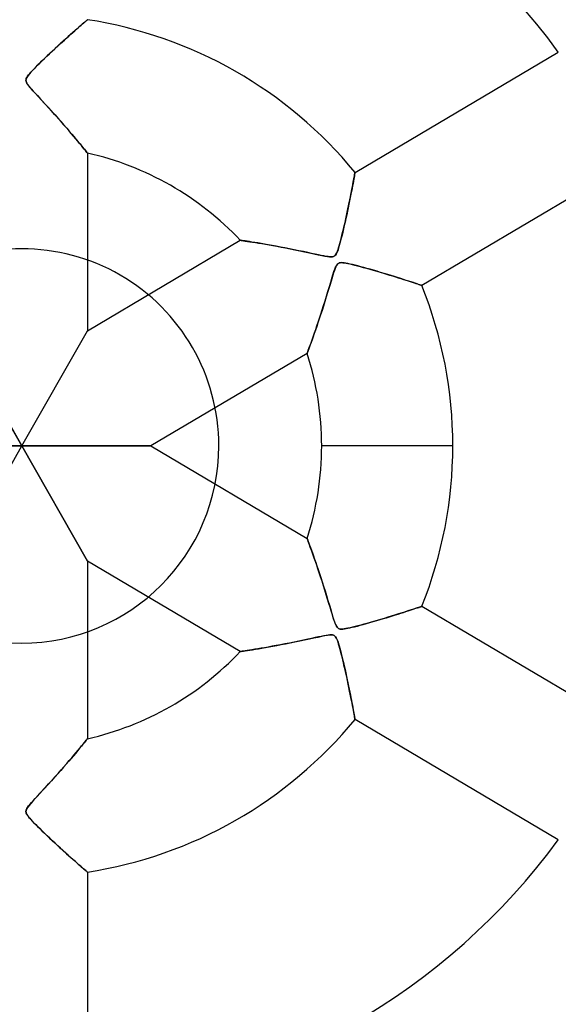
# Model space of a CAD drawing. Header units: millimetres. Extents: x -635 to 635, y -635 to 635.
# Tile 34 of 53: x 0 to 41, y -42 to 32. Entities that reach past the tile are written whole.
import ezdxf

# ---------------------------------------------------------------- set-up
doc = ezdxf.new("R2010")
doc.units = ezdxf.units.MM
doc.layers.add('HIDDEN', color=7, linetype='Continuous')
doc.layers.add('THICK', color=7, linetype='Continuous')

msp = doc.modelspace()

# ---------------------------------------------------------------- linework, layer by layer
at = {"layer": 'HIDDEN'}
for p, q in [((4.795, 32.255), (4.705, 32.178)), ((4.726, 32.196), (4.807, 32.265)), ((4.868, 32.318), (4.795, 32.255)), ((4.807, 32.265), (4.875, 32.324)), ((4.926, 32.368), (4.868, 32.318)), ((4.875, 32.324), (4.929, 32.371)), ((4.967, 32.403), (4.926, 32.368)), ((4.929, 32.371), (4.968, 32.405)), ((4.992, 32.425), (4.967, 32.403)), ((4.968, 32.405), (4.992, 32.425)), ((4.992, 32.425), (5, 32.432)), ((5, 32.432), (4.992, 32.425)), ((3.885, 31.458), (4.029, 31.586)), ((4.059, 31.612), (3.895, 31.467)), ((4.029, 31.586), (4.167, 31.707)), ((4.212, 31.747), (4.059, 31.612)), ((4.167, 31.707), (4.297, 31.821)), ((4.355, 31.872), (4.212, 31.747)), ((4.297, 31.821), (4.418, 31.928)), ((4.485, 31.986), (4.355, 31.872)), ((4.418, 31.928), (4.531, 32.026)), ((4.602, 32.088), (4.485, 31.986)), ((4.531, 32.026), (4.634, 32.116)), ((4.705, 32.178), (4.602, 32.088)), ((4.634, 32.116), (4.726, 32.196)), ((2.885, 30.557), (3.067, 30.723)), ((3.155, 30.803), (2.953, 30.619)), ((3.067, 30.723), (3.243, 30.883)), ((3.351, 30.98), (3.155, 30.803)), ((3.243, 30.883), (3.413, 31.036)), ((3.54, 31.15), (3.351, 30.98)), ((3.413, 31.036), (3.577, 31.183)), ((3.721, 31.313), (3.54, 31.15)), ((3.577, 31.183), (3.734, 31.324)), ((3.895, 31.467), (3.721, 31.313)), ((3.734, 31.324), (3.885, 31.458)), ((2.111, 29.838), (2.311, 30.026)), ((2.335, 30.048), (2.135, 29.86)), ((2.311, 30.026), (2.507, 30.208)), ((2.539, 30.238), (2.335, 30.048)), ((2.507, 30.208), (2.699, 30.386)), ((2.746, 30.429), (2.539, 30.238)), ((2.699, 30.386), (2.885, 30.557)), ((2.953, 30.619), (2.746, 30.429)), ((1.369, 29.125), (1.541, 29.293)), ((1.568, 29.319), (1.395, 29.15)), ((1.541, 29.293), (1.723, 29.468)), ((1.75, 29.494), (1.568, 29.319)), ((1.723, 29.468), (1.913, 29.65)), ((1.939, 29.675), (1.75, 29.494)), ((1.913, 29.65), (2.111, 29.838)), ((2.135, 29.86), (1.939, 29.675)), ((25.37, 20.813), (40.847, 29.966)), ((0.696, 28.436), (0.802, 28.551)), ((0.815, 28.565), (0.699, 28.44)), ((0.802, 28.551), (0.924, 28.678)), ((0.941, 28.696), (0.815, 28.565)), ((0.924, 28.678), (1.059, 28.817)), ((1.08, 28.838), (0.941, 28.696)), ((1.059, 28.817), (1.208, 28.966)), ((1.232, 28.99), (1.08, 28.838)), ((1.208, 28.966), (1.369, 29.125)), ((1.395, 29.15), (1.232, 28.99)), ((0.316, 27.821), (0.323, 27.891)), ((0.323, 27.888), (0.316, 27.821)), ((0.324, 27.75), (0.316, 27.821)), ((0.316, 27.821), (0.324, 27.753)), ((0.323, 27.891), (0.346, 27.963)), ((0.343, 27.956), (0.323, 27.888)), ((0.324, 27.753), (0.346, 27.681)), ((0.349, 27.675), (0.324, 27.75)), ((0.378, 28.03), (0.343, 27.956)), ((0.346, 27.963), (0.385, 28.042)), ((0.431, 28.115), (0.378, 28.03)), ((0.385, 28.042), (0.444, 28.133)), ((0.504, 28.213), (0.431, 28.115)), ((0.444, 28.133), (0.518, 28.23)), ((0.594, 28.322), (0.504, 28.213)), ((0.518, 28.23), (0.603, 28.332)), ((0.699, 28.44), (0.594, 28.322)), ((0.603, 28.332), (0.696, 28.436)), ((0.346, 27.681), (0.385, 27.602)), ((0.39, 27.593), (0.349, 27.675)), ((0.385, 27.602), (0.444, 27.509)), ((0.456, 27.493), (0.39, 27.593)), ((0.444, 27.509), (0.525, 27.401)), ((0.552, 27.367), (0.456, 27.493)), ((0.525, 27.401), (0.625, 27.279)), ((0.683, 27.211), (0.552, 27.367)), ((0.625, 27.279), (0.741, 27.144)), ((0.846, 27.026), (0.683, 27.211)), ((0.741, 27.144), (0.873, 26.998)), ((1.038, 26.816), (0.846, 27.026)), ((0.873, 26.998), (1.019, 26.837)), ((1.019, 26.837), (1.187, 26.655)), ((1.254, 26.581), (1.038, 26.816)), ((1.187, 26.655), (1.376, 26.45)), ((1.49, 26.326), (1.254, 26.581)), ((1.376, 26.45), (1.583, 26.226)), ((1.743, 26.052), (1.49, 26.326)), ((1.583, 26.226), (1.807, 25.983)), ((2.005, 25.767), (1.743, 26.052)), ((1.807, 25.983), (2.045, 25.723)), ((2.259, 25.487), (2.005, 25.767)), ((2.045, 25.723), (2.293, 25.451)), ((2.505, 25.216), (2.259, 25.487)), ((2.293, 25.451), (2.536, 25.181)), ((2.74, 24.953), (2.505, 25.216)), ((2.536, 25.181), (2.771, 24.918)), ((2.966, 24.698), (2.74, 24.953)), ((2.771, 24.918), (2.997, 24.662)), ((3.181, 24.453), (2.966, 24.698)), ((2.997, 24.662), (3.215, 24.414)), ((3.386, 24.218), (3.181, 24.453)), ((3.215, 24.414), (3.423, 24.175)), ((3.579, 23.994), (3.386, 24.218)), ((3.423, 24.175), (3.62, 23.946)), ((3.763, 23.779), (3.579, 23.994)), ((3.62, 23.946), (3.807, 23.727)), ((3.939, 23.572), (3.763, 23.779)), ((3.807, 23.727), (3.983, 23.52)), ((4.105, 23.375), (3.939, 23.572)), ((3.983, 23.52), (4.146, 23.325)), ((4.261, 23.188), (4.105, 23.375)), ((4.146, 23.325), (4.297, 23.144)), ((4.405, 23.013), (4.261, 23.188)), ((4.297, 23.144), (4.435, 22.977)), ((4.537, 22.853), (4.405, 23.013)), ((4.435, 22.977), (4.559, 22.826)), ((4.654, 22.709), (4.537, 22.853)), ((4.559, 22.826), (4.669, 22.691)), ((4.757, 22.583), (4.654, 22.709)), ((4.669, 22.691), (4.765, 22.573)), ((4.843, 22.477), (4.757, 22.583)), ((4.765, 22.573), (4.846, 22.473)), ((4.911, 22.392), (4.843, 22.477)), ((4.846, 22.473), (4.911, 22.392)), ((4.961, 22.33), (4.911, 22.392)), ((4.911, 22.392), (4.96, 22.331)), ((4.96, 22.331), (4.99, 22.294)), ((4.99, 22.293), (4.961, 22.33)), ((4.99, 22.294), (5, 22.281)), ((5, 22.281), (4.99, 22.293)), ((5, 22.281), (5, 8.766)), ((45.937, 21.358), (30.461, 12.205)), ((25.277, 20.295), (25.249, 20.142)), ((25.26, 20.203), (25.284, 20.337)), ((25.301, 20.43), (25.277, 20.295)), ((25.284, 20.337), (25.306, 20.457)), ((25.322, 20.546), (25.301, 20.43)), ((25.306, 20.457), (25.325, 20.562)), ((25.34, 20.642), (25.322, 20.546)), ((25.325, 20.562), (25.341, 20.65)), ((25.353, 20.716), (25.34, 20.642)), ((25.341, 20.65), (25.354, 20.721)), ((25.363, 20.77), (25.353, 20.716)), ((25.354, 20.721), (25.363, 20.772)), ((25.363, 20.772), (25.368, 20.803)), ((25.368, 20.802), (25.363, 20.77)), ((25.37, 20.813), (25.368, 20.802)), ((25.368, 20.803), (25.37, 20.813)), ((25.1, 19.357), (25.136, 19.546)), ((25.144, 19.585), (25.102, 19.37)), ((25.136, 19.546), (25.171, 19.726)), ((25.182, 19.786), (25.144, 19.585)), ((25.171, 19.726), (25.203, 19.897)), ((25.217, 19.973), (25.182, 19.786)), ((25.203, 19.897), (25.232, 20.056)), ((25.249, 20.142), (25.217, 19.973)), ((25.232, 20.056), (25.26, 20.203)), ((24.931, 18.512), (24.977, 18.736)), ((25.01, 18.904), (24.96, 18.654)), ((24.977, 18.736), (25.02, 18.952)), ((25.058, 19.143), (25.01, 18.904)), ((25.02, 18.952), (25.061, 19.159)), ((25.102, 19.37), (25.058, 19.143)), ((25.061, 19.159), (25.1, 19.357)), ((24.78, 17.79), (24.833, 18.038)), ((24.852, 18.128), (24.794, 17.853)), ((24.833, 18.038), (24.883, 18.279)), ((24.907, 18.395), (24.852, 18.128)), ((24.883, 18.279), (24.931, 18.512)), ((24.96, 18.654), (24.907, 18.395)), ((24.608, 17.006), (24.668, 17.274)), ((24.675, 17.306), (24.615, 17.037)), ((24.668, 17.274), (24.725, 17.535)), ((24.735, 17.578), (24.675, 17.306)), ((24.725, 17.535), (24.78, 17.79)), ((24.794, 17.853), (24.735, 17.578)), ((24.429, 16.238), (24.488, 16.484)), ((24.496, 16.52), (24.438, 16.274)), ((24.488, 16.484), (24.547, 16.74)), ((24.555, 16.775), (24.496, 16.52)), ((24.547, 16.74), (24.608, 17.006)), ((24.615, 17.037), (24.555, 16.775)), ((24.265, 15.581), (24.317, 15.785)), ((24.325, 15.817), (24.272, 15.609)), ((24.317, 15.785), (24.372, 16.005)), ((24.381, 16.039), (24.325, 15.817)), ((24.372, 16.005), (24.429, 16.238)), ((24.438, 16.274), (24.381, 16.039)), ((5, 8.766), (16.633, 15.646)), ((16.649, 15.643), (16.633, 15.646)), ((16.633, 15.646), (16.649, 15.643)), ((16.697, 15.637), (16.649, 15.643)), ((16.649, 15.643), (16.695, 15.637)), ((16.695, 15.637), (16.774, 15.626)), ((16.773, 15.626), (16.697, 15.637)), ((16.876, 15.611), (16.773, 15.626)), ((16.774, 15.626), (16.882, 15.61)), ((17.004, 15.592), (16.876, 15.611)), ((16.882, 15.61), (17.017, 15.59)), ((17.154, 15.57), (17.004, 15.592)), ((17.017, 15.59), (17.178, 15.566)), ((17.327, 15.544), (17.154, 15.57)), ((17.178, 15.566), (17.361, 15.538)), ((17.52, 15.514), (17.327, 15.544)), ((17.361, 15.538), (17.566, 15.506)), ((17.734, 15.48), (17.52, 15.514)), ((17.566, 15.506), (17.79, 15.471)), ((17.967, 15.442), (17.734, 15.48)), ((17.79, 15.471), (18.03, 15.432)), ((18.217, 15.401), (17.967, 15.442)), ((18.03, 15.432), (18.285, 15.389)), ((18.485, 15.355), (18.217, 15.401)), ((18.285, 15.389), (18.552, 15.344)), ((18.768, 15.306), (18.485, 15.355)), ((18.552, 15.344), (18.831, 15.295)), ((19.066, 15.252), (18.768, 15.306)), ((18.831, 15.295), (19.122, 15.242)), ((19.378, 15.195), (19.066, 15.252)), ((19.122, 15.242), (19.429, 15.186)), ((19.702, 15.134), (19.378, 15.195)), ((19.429, 15.186), (19.749, 15.125)), ((20.038, 15.069), (19.702, 15.134)), ((19.749, 15.125), (20.083, 15.06)), ((20.384, 15.001), (20.038, 15.069)), ((20.083, 15.06), (20.429, 14.992)), ((20.739, 14.929), (20.384, 15.001)), ((20.429, 14.992), (20.788, 14.919)), ((24.124, 15.078), (24.075, 14.929)), ((24.08, 14.941), (24.122, 15.074)), ((24.122, 15.074), (24.167, 15.224)), ((24.172, 15.242), (24.124, 15.078)), ((24.167, 15.224), (24.214, 15.393)), ((24.221, 15.418), (24.172, 15.242)), ((24.214, 15.393), (24.265, 15.581)), ((24.272, 15.609), (24.221, 15.418)), ((21.1, 14.855), (20.739, 14.929)), ((20.788, 14.919), (21.158, 14.842)), ((21.445, 14.782), (21.1, 14.855)), ((21.158, 14.842), (21.537, 14.762)), ((21.768, 14.713), (21.445, 14.782)), ((21.537, 14.762), (21.901, 14.684)), ((22.066, 14.648), (21.768, 14.713)), ((21.901, 14.684), (22.241, 14.61)), ((22.338, 14.59), (22.066, 14.648)), ((22.241, 14.61), (22.553, 14.543)), ((22.581, 14.538), (22.338, 14.59)), ((22.553, 14.543), (22.832, 14.486)), ((22.794, 14.494), (22.581, 14.538)), ((22.987, 14.456), (22.794, 14.494)), ((22.832, 14.486), (23.074, 14.439)), ((23.162, 14.424), (22.987, 14.456)), ((23.074, 14.439), (23.275, 14.406)), ((23.318, 14.4), (23.162, 14.424)), ((23.275, 14.406), (23.432, 14.387)), ((23.452, 14.386), (23.318, 14.4)), ((23.432, 14.387), (23.552, 14.382)), ((23.562, 14.382), (23.452, 14.386)), ((23.552, 14.382), (23.644, 14.388)), ((23.65, 14.389), (23.562, 14.382)), ((23.644, 14.388), (23.72, 14.405)), ((23.723, 14.406), (23.65, 14.389)), ((23.72, 14.405), (23.786, 14.434)), ((23.785, 14.434), (23.723, 14.406)), ((23.84, 14.474), (23.785, 14.434)), ((23.786, 14.434), (23.843, 14.476)), ((23.888, 14.526), (23.84, 14.474)), ((23.843, 14.476), (23.893, 14.532)), ((23.934, 14.594), (23.888, 14.526)), ((23.893, 14.532), (23.941, 14.606)), ((23.98, 14.683), (23.934, 14.594)), ((23.941, 14.606), (23.989, 14.703)), ((24.028, 14.795), (23.98, 14.683)), ((23.989, 14.703), (24.036, 14.816)), ((24.075, 14.929), (24.028, 14.795)), ((24.036, 14.816), (24.08, 14.941)), ((23.852, 13.496), (23.798, 13.348)), ((23.837, 13.456), (23.896, 13.603)), ((23.904, 13.621), (23.852, 13.496)), ((23.896, 13.603), (23.949, 13.71)), ((23.954, 13.719), (23.904, 13.621)), ((23.949, 13.71), (23.999, 13.788)), ((24.003, 13.793), (23.954, 13.719)), ((23.999, 13.788), (24.051, 13.847)), ((24.053, 13.849), (24.003, 13.793)), ((24.051, 13.847), (24.108, 13.89)), ((24.107, 13.89), (24.053, 13.849)), ((24.168, 13.918), (24.107, 13.89)), ((24.108, 13.89), (24.172, 13.919)), ((24.237, 13.936), (24.168, 13.918)), ((24.172, 13.919), (24.245, 13.937)), ((24.319, 13.943), (24.237, 13.936)), ((24.245, 13.937), (24.333, 13.943)), ((24.419, 13.941), (24.319, 13.943)), ((24.333, 13.943), (24.441, 13.939)), ((24.541, 13.928), (24.419, 13.941)), ((24.441, 13.939), (24.563, 13.925)), ((24.68, 13.906), (24.541, 13.928)), ((24.563, 13.925), (24.693, 13.903)), ((24.835, 13.876), (24.68, 13.906)), ((24.693, 13.903), (24.83, 13.876)), ((24.83, 13.876), (24.983, 13.843)), ((25.002, 13.839), (24.835, 13.876)), ((24.983, 13.843), (25.154, 13.803)), ((25.179, 13.797), (25.002, 13.839)), ((25.154, 13.803), (25.343, 13.757)), ((25.372, 13.75), (25.179, 13.797)), ((25.343, 13.757), (25.548, 13.705)), ((25.58, 13.697), (25.372, 13.75)), ((25.548, 13.705), (25.767, 13.647)), ((25.801, 13.638), (25.58, 13.697)), ((25.767, 13.647), (25.998, 13.585)), ((26.034, 13.575), (25.801, 13.638)), ((25.998, 13.585), (26.242, 13.518)), ((26.278, 13.508), (26.034, 13.575)), ((26.242, 13.518), (26.495, 13.446)), ((26.529, 13.437), (26.278, 13.508)), ((23.518, 12.452), (23.61, 12.757)), ((23.619, 12.784), (23.547, 12.547)), ((23.61, 12.757), (23.693, 13.029)), ((23.682, 12.992), (23.619, 12.784)), ((23.741, 13.179), (23.682, 12.992)), ((23.693, 13.029), (23.769, 13.264)), ((23.798, 13.348), (23.741, 13.179)), ((23.769, 13.264), (23.837, 13.456)), ((26.495, 13.446), (26.757, 13.371)), ((26.788, 13.363), (26.529, 13.437)), ((26.757, 13.371), (27.021, 13.295)), ((27.052, 13.286), (26.788, 13.363)), ((27.021, 13.295), (27.278, 13.219)), ((27.32, 13.207), (27.052, 13.286)), ((27.278, 13.219), (27.528, 13.145)), ((27.589, 13.126), (27.32, 13.207)), ((27.528, 13.145), (27.771, 13.071)), ((27.858, 13.045), (27.589, 13.126)), ((27.771, 13.071), (28.006, 13)), ((28.119, 12.964), (27.858, 13.045)), ((28.006, 13), (28.233, 12.929)), ((28.372, 12.886), (28.119, 12.964)), ((28.233, 12.929), (28.451, 12.861)), ((28.614, 12.81), (28.372, 12.886)), ((28.451, 12.861), (28.661, 12.795)), ((28.846, 12.736), (28.614, 12.81)), ((28.661, 12.795), (28.862, 12.731)), ((23.312, 11.761), (23.419, 12.118)), ((23.467, 12.28), (23.38, 11.987)), ((23.419, 12.118), (23.518, 12.452)), ((23.547, 12.547), (23.467, 12.28)), ((29.067, 12.666), (28.846, 12.736)), ((28.862, 12.731), (29.054, 12.67)), ((29.054, 12.67), (29.238, 12.611)), ((29.276, 12.598), (29.067, 12.666)), ((29.238, 12.611), (29.412, 12.554)), ((29.47, 12.535), (29.276, 12.598)), ((29.412, 12.554), (29.577, 12.5)), ((29.65, 12.476), (29.47, 12.535)), ((29.577, 12.5), (29.731, 12.449)), ((29.814, 12.422), (29.65, 12.476)), ((29.731, 12.449), (29.873, 12.403)), ((29.962, 12.373), (29.814, 12.422)), ((29.873, 12.403), (30.002, 12.36)), ((30.092, 12.33), (29.962, 12.373)), ((30.002, 12.36), (30.118, 12.321)), ((30.204, 12.292), (30.092, 12.33)), ((30.118, 12.321), (30.219, 12.287)), ((30.296, 12.261), (30.204, 12.292)), ((30.219, 12.287), (30.304, 12.258)), ((30.368, 12.237), (30.296, 12.261)), ((30.304, 12.258), (30.372, 12.235)), ((30.419, 12.219), (30.368, 12.237)), ((30.372, 12.235), (30.421, 12.219)), ((30.45, 12.209), (30.419, 12.219)), ((30.421, 12.219), (30.451, 12.209)), ((30.461, 12.205), (30.45, 12.209)), ((30.451, 12.209), (30.461, 12.205)), ((23.182, 11.334), (23.074, 10.982)), ((23.088, 11.029), (23.199, 11.391)), ((23.284, 11.671), (23.182, 11.334)), ((23.199, 11.391), (23.312, 11.761)), ((23.38, 11.987), (23.284, 11.671)), ((22.965, 10.636), (22.859, 10.299)), ((22.873, 10.343), (22.979, 10.68)), ((23.074, 10.982), (22.965, 10.636)), ((22.979, 10.68), (23.088, 11.029)), ((22.754, 9.974), (22.651, 9.661)), ((22.667, 9.71), (22.768, 10.02)), ((22.859, 10.299), (22.754, 9.974)), ((22.768, 10.02), (22.873, 10.343)), ((22.454, 9.073), (22.361, 8.801)), ((22.383, 8.866), (22.475, 9.133)), ((22.551, 9.36), (22.454, 9.073)), ((22.475, 9.133), (22.569, 9.414)), ((22.651, 9.661), (22.551, 9.36)), ((22.569, 9.414), (22.667, 9.71)), ((-5, 8.766), (0, 0)), ((0, 0), (-5, 8.766)), ((0, 0), (5, 8.766)), ((0, 0), (5, 8.766)), ((22.188, 8.305), (22.108, 8.083)), ((22.128, 8.136), (22.209, 8.365)), ((22.272, 8.545), (22.188, 8.305)), ((22.209, 8.365), (22.295, 8.609)), ((22.361, 8.801), (22.272, 8.545)), ((22.295, 8.609), (22.383, 8.866)), ((21.908, 7.532), (21.855, 7.389)), ((21.86, 7.402), (21.916, 7.554)), ((21.968, 7.695), (21.908, 7.532)), ((21.916, 7.554), (21.98, 7.728)), ((22.035, 7.879), (21.968, 7.695)), ((21.98, 7.728), (22.051, 7.923)), ((22.108, 8.083), (22.035, 7.879)), ((22.051, 7.923), (22.128, 8.136)), ((21.723, 7.038), (9.822, 0)), ((21.723, 7.038), (21.729, 7.053)), ((21.729, 7.053), (21.723, 7.038)), ((21.746, 7.098), (21.729, 7.053)), ((21.729, 7.053), (21.746, 7.097)), ((21.746, 7.097), (21.774, 7.171)), ((21.773, 7.171), (21.746, 7.098)), ((21.81, 7.268), (21.773, 7.171)), ((21.774, 7.171), (21.812, 7.273)), ((21.855, 7.389), (21.81, 7.268)), ((21.812, 7.273), (21.86, 7.402)), ((0, 0), (-9.822, 0)), ((-9.822, 0), (0, 0)), ((-5, -8.766), (0, 0)), ((-5, -8.766), (0, 0)), ((0, 0), (9.822, 0)), ((5, -8.766), (0, 0)), ((9.822, 0), (0, 0)), ((0, 0), (5, -8.766)), ((9.822, 0), (21.723, -7.038)), ((32.815, 0), (22.835, 0)), ((32.815, 0), (22.835, 0)), ((15, 0), (15, 0)), ((21.729, -7.053), (21.723, -7.038)), ((21.723, -7.038), (21.729, -7.053)), ((21.746, -7.098), (21.729, -7.053)), ((21.729, -7.053), (21.746, -7.097)), ((21.746, -7.097), (21.774, -7.171)), ((21.773, -7.171), (21.746, -7.098)), ((21.81, -7.268), (21.773, -7.171)), ((21.774, -7.171), (21.812, -7.273)), ((21.855, -7.389), (21.81, -7.268)), ((21.812, -7.273), (21.86, -7.402)), ((21.908, -7.532), (21.855, -7.389)), ((21.86, -7.402), (21.916, -7.554)), ((21.968, -7.695), (21.908, -7.532)), ((21.916, -7.554), (21.98, -7.728)), ((22.035, -7.879), (21.968, -7.695)), ((21.98, -7.728), (22.051, -7.923)), ((22.108, -8.083), (22.035, -7.879)), ((22.051, -7.923), (22.128, -8.136)), ((22.188, -8.305), (22.108, -8.083)), ((22.128, -8.136), (22.209, -8.365)), ((5, -8.766), (5, -22.281)), ((16.633, -15.646), (5, -8.766)), ((22.272, -8.545), (22.188, -8.305)), ((22.209, -8.365), (22.295, -8.609)), ((22.361, -8.801), (22.272, -8.545)), ((22.295, -8.609), (22.383, -8.866)), ((22.454, -9.073), (22.361, -8.801)), ((22.383, -8.866), (22.475, -9.133)), ((22.551, -9.36), (22.454, -9.073)), ((22.475, -9.133), (22.569, -9.414)), ((22.651, -9.661), (22.551, -9.36)), ((22.569, -9.414), (22.667, -9.71)), ((22.754, -9.974), (22.651, -9.661)), ((22.667, -9.71), (22.768, -10.02)), ((22.859, -10.299), (22.754, -9.974)), ((22.768, -10.02), (22.873, -10.343)), ((22.965, -10.636), (22.859, -10.299)), ((22.873, -10.343), (22.979, -10.68)), ((23.074, -10.982), (22.965, -10.636)), ((22.979, -10.68), (23.088, -11.029)), ((23.182, -11.334), (23.074, -10.982)), ((23.088, -11.029), (23.199, -11.391)), ((23.284, -11.671), (23.182, -11.334)), ((23.199, -11.391), (23.312, -11.761)), ((23.38, -11.987), (23.284, -11.671)), ((23.312, -11.761), (23.419, -12.118)), ((23.467, -12.28), (23.38, -11.987)), ((23.419, -12.118), (23.518, -12.452)), ((23.547, -12.547), (23.467, -12.28)), ((23.518, -12.452), (23.61, -12.757)), ((23.619, -12.784), (23.547, -12.547)), ((28.846, -12.736), (28.614, -12.81)), ((28.661, -12.795), (28.862, -12.731)), ((29.067, -12.666), (28.846, -12.736)), ((28.862, -12.731), (29.054, -12.67)), ((29.054, -12.67), (29.238, -12.611)), ((29.276, -12.598), (29.067, -12.666)), ((29.238, -12.611), (29.412, -12.554)), ((29.47, -12.535), (29.276, -12.598)), ((29.412, -12.554), (29.577, -12.5)), ((29.65, -12.476), (29.47, -12.535)), ((29.577, -12.5), (29.731, -12.449)), ((29.814, -12.422), (29.65, -12.476)), ((29.731, -12.449), (29.873, -12.403)), ((29.962, -12.373), (29.814, -12.422)), ((29.873, -12.403), (30.002, -12.36)), ((30.092, -12.33), (29.962, -12.373)), ((30.002, -12.36), (30.118, -12.321)), ((30.204, -12.292), (30.092, -12.33)), ((30.118, -12.321), (30.219, -12.287)), ((30.296, -12.261), (30.204, -12.292)), ((30.219, -12.287), (30.304, -12.258)), ((30.368, -12.237), (30.296, -12.261)), ((30.304, -12.258), (30.372, -12.235)), ((30.419, -12.219), (30.368, -12.237)), ((30.372, -12.235), (30.421, -12.219)), ((30.45, -12.209), (30.419, -12.219)), ((30.421, -12.219), (30.451, -12.209)), ((30.461, -12.205), (30.45, -12.209)), ((30.451, -12.209), (30.461, -12.205)), ((30.461, -12.205), (45.937, -21.358)), ((23.61, -12.757), (23.693, -13.029)), ((23.682, -12.992), (23.619, -12.784)), ((23.741, -13.179), (23.682, -12.992)), ((23.693, -13.029), (23.769, -13.264)), ((23.798, -13.348), (23.741, -13.179)), ((23.769, -13.264), (23.837, -13.456)), ((23.852, -13.496), (23.798, -13.348)), ((23.837, -13.456), (23.896, -13.603)), ((26.242, -13.518), (26.495, -13.446)), ((26.529, -13.437), (26.278, -13.508)), ((26.495, -13.446), (26.757, -13.371)), ((26.788, -13.363), (26.529, -13.437)), ((26.757, -13.371), (27.021, -13.295)), ((27.052, -13.286), (26.788, -13.363)), ((27.021, -13.295), (27.278, -13.219)), ((27.32, -13.207), (27.052, -13.286)), ((27.278, -13.219), (27.528, -13.145)), ((27.589, -13.126), (27.32, -13.207)), ((27.528, -13.145), (27.771, -13.071)), ((27.858, -13.045), (27.589, -13.126)), ((27.771, -13.071), (28.006, -13)), ((28.119, -12.964), (27.858, -13.045)), ((28.006, -13), (28.233, -12.929)), ((28.372, -12.886), (28.119, -12.964)), ((28.233, -12.929), (28.451, -12.861)), ((28.614, -12.81), (28.372, -12.886)), ((28.451, -12.861), (28.661, -12.795)), ((23.904, -13.621), (23.852, -13.496)), ((23.896, -13.603), (23.949, -13.71)), ((23.954, -13.719), (23.904, -13.621)), ((23.949, -13.71), (23.999, -13.788)), ((24.003, -13.793), (23.954, -13.719)), ((23.999, -13.788), (24.051, -13.847)), ((24.053, -13.849), (24.003, -13.793)), ((24.051, -13.847), (24.108, -13.89)), ((24.107, -13.89), (24.053, -13.849)), ((24.168, -13.918), (24.107, -13.89)), ((24.108, -13.89), (24.172, -13.919)), ((24.237, -13.936), (24.168, -13.918)), ((24.172, -13.919), (24.245, -13.937)), ((24.319, -13.943), (24.237, -13.936)), ((24.245, -13.937), (24.333, -13.943)), ((24.419, -13.941), (24.319, -13.943)), ((24.333, -13.943), (24.441, -13.939)), ((24.541, -13.928), (24.419, -13.941)), ((24.441, -13.939), (24.563, -13.925)), ((24.68, -13.906), (24.541, -13.928)), ((24.563, -13.925), (24.693, -13.903)), ((24.835, -13.876), (24.68, -13.906)), ((24.693, -13.903), (24.83, -13.876)), ((24.83, -13.876), (24.983, -13.843)), ((25.002, -13.839), (24.835, -13.876)), ((24.983, -13.843), (25.154, -13.803)), ((25.179, -13.797), (25.002, -13.839)), ((25.154, -13.803), (25.343, -13.757)), ((25.372, -13.75), (25.179, -13.797)), ((25.343, -13.757), (25.548, -13.705)), ((25.58, -13.697), (25.372, -13.75)), ((25.548, -13.705), (25.767, -13.647)), ((25.801, -13.638), (25.58, -13.697)), ((25.767, -13.647), (25.998, -13.585)), ((26.034, -13.575), (25.801, -13.638)), ((25.998, -13.585), (26.242, -13.518)), ((26.278, -13.508), (26.034, -13.575)), ((20.739, -14.929), (20.384, -15.001)), ((20.429, -14.992), (20.788, -14.919)), ((21.1, -14.855), (20.739, -14.929)), ((20.788, -14.919), (21.158, -14.842)), ((21.445, -14.782), (21.1, -14.855)), ((21.158, -14.842), (21.537, -14.762)), ((21.768, -14.713), (21.445, -14.782)), ((21.537, -14.762), (21.901, -14.684)), ((22.066, -14.648), (21.768, -14.713)), ((21.901, -14.684), (22.241, -14.61)), ((22.338, -14.59), (22.066, -14.648)), ((22.241, -14.61), (22.553, -14.543)), ((22.581, -14.538), (22.338, -14.59)), ((22.553, -14.543), (22.832, -14.486)), ((22.794, -14.494), (22.581, -14.538)), ((22.987, -14.456), (22.794, -14.494)), ((22.832, -14.486), (23.074, -14.439)), ((23.162, -14.424), (22.987, -14.456)), ((23.074, -14.439), (23.275, -14.406)), ((23.318, -14.4), (23.162, -14.424)), ((23.275, -14.406), (23.432, -14.387)), ((23.452, -14.386), (23.318, -14.4)), ((23.432, -14.387), (23.552, -14.382)), ((23.562, -14.382), (23.452, -14.386)), ((23.552, -14.382), (23.644, -14.388)), ((23.65, -14.389), (23.562, -14.382)), ((23.644, -14.388), (23.72, -14.405)), ((23.723, -14.406), (23.65, -14.389)), ((23.72, -14.405), (23.786, -14.434)), ((23.785, -14.434), (23.723, -14.406)), ((23.84, -14.474), (23.785, -14.434)), ((23.786, -14.434), (23.843, -14.476)), ((23.888, -14.526), (23.84, -14.474)), ((23.843, -14.476), (23.893, -14.532)), ((23.934, -14.594), (23.888, -14.526)), ((23.893, -14.532), (23.941, -14.606)), ((23.98, -14.683), (23.934, -14.594)), ((23.941, -14.606), (23.989, -14.703)), ((24.028, -14.795), (23.98, -14.683)), ((23.989, -14.703), (24.036, -14.816)), ((24.075, -14.929), (24.028, -14.795)), ((24.036, -14.816), (24.08, -14.941)), ((24.124, -15.078), (24.075, -14.929)), ((24.08, -14.941), (24.122, -15.074)), ((16.633, -15.646), (16.649, -15.643)), ((16.649, -15.643), (16.633, -15.646)), ((16.649, -15.643), (16.695, -15.637)), ((16.697, -15.637), (16.649, -15.643)), ((16.695, -15.637), (16.774, -15.626)), ((16.773, -15.626), (16.697, -15.637)), ((16.876, -15.611), (16.773, -15.626)), ((16.774, -15.626), (16.882, -15.61)), ((17.004, -15.592), (16.876, -15.611)), ((16.882, -15.61), (17.017, -15.59)), ((17.154, -15.57), (17.004, -15.592)), ((17.017, -15.59), (17.178, -15.566)), ((17.327, -15.544), (17.154, -15.57)), ((17.178, -15.566), (17.361, -15.538)), ((17.52, -15.514), (17.327, -15.544)), ((17.361, -15.538), (17.566, -15.506)), ((17.734, -15.48), (17.52, -15.514)), ((17.566, -15.506), (17.79, -15.471)), ((17.967, -15.442), (17.734, -15.48)), ((17.79, -15.471), (18.03, -15.432)), ((18.217, -15.401), (17.967, -15.442)), ((18.03, -15.432), (18.285, -15.389)), ((18.485, -15.355), (18.217, -15.401)), ((18.285, -15.389), (18.552, -15.344)), ((18.768, -15.306), (18.485, -15.355)), ((18.552, -15.344), (18.831, -15.295)), ((19.066, -15.252), (18.768, -15.306)), ((18.831, -15.295), (19.122, -15.242)), ((19.378, -15.195), (19.066, -15.252)), ((19.122, -15.242), (19.429, -15.186)), ((19.702, -15.134), (19.378, -15.195)), ((19.429, -15.186), (19.749, -15.125)), ((20.038, -15.069), (19.702, -15.134)), ((19.749, -15.125), (20.083, -15.06)), ((20.384, -15.001), (20.038, -15.069)), ((20.083, -15.06), (20.429, -14.992)), ((24.122, -15.074), (24.167, -15.224)), ((24.172, -15.242), (24.124, -15.078)), ((24.167, -15.224), (24.214, -15.393)), ((24.221, -15.418), (24.172, -15.242)), ((24.214, -15.393), (24.265, -15.581)), ((24.272, -15.609), (24.221, -15.418)), ((24.265, -15.581), (24.317, -15.785)), ((24.325, -15.817), (24.272, -15.609)), ((24.317, -15.785), (24.372, -16.005)), ((24.381, -16.039), (24.325, -15.817)), ((24.372, -16.005), (24.429, -16.238)), ((24.438, -16.274), (24.381, -16.039)), ((24.429, -16.238), (24.488, -16.484)), ((24.496, -16.52), (24.438, -16.274)), ((24.488, -16.484), (24.547, -16.74)), ((24.555, -16.775), (24.496, -16.52)), ((24.547, -16.74), (24.608, -17.006)), ((24.615, -17.037), (24.555, -16.775)), ((24.608, -17.006), (24.668, -17.274)), ((24.675, -17.306), (24.615, -17.037)), ((24.668, -17.274), (24.725, -17.535)), ((24.735, -17.578), (24.675, -17.306)), ((24.725, -17.535), (24.78, -17.79)), ((24.794, -17.853), (24.735, -17.578)), ((24.78, -17.79), (24.833, -18.038)), ((24.852, -18.128), (24.794, -17.853)), ((24.833, -18.038), (24.883, -18.279)), ((24.907, -18.395), (24.852, -18.128)), ((24.883, -18.279), (24.931, -18.512)), ((24.96, -18.654), (24.907, -18.395)), ((24.931, -18.512), (24.977, -18.736)), ((25.01, -18.904), (24.96, -18.654)), ((24.977, -18.736), (25.02, -18.952)), ((25.058, -19.143), (25.01, -18.904)), ((25.02, -18.952), (25.061, -19.159)), ((25.102, -19.37), (25.058, -19.143)), ((25.061, -19.159), (25.1, -19.357)), ((25.1, -19.357), (25.136, -19.546)), ((25.144, -19.585), (25.102, -19.37)), ((25.136, -19.546), (25.171, -19.726)), ((25.182, -19.786), (25.144, -19.585)), ((25.171, -19.726), (25.203, -19.897)), ((25.217, -19.973), (25.182, -19.786)), ((25.203, -19.897), (25.232, -20.056)), ((25.249, -20.142), (25.217, -19.973)), ((25.232, -20.056), (25.26, -20.203)), ((25.277, -20.295), (25.249, -20.142)), ((25.26, -20.203), (25.284, -20.337)), ((25.301, -20.43), (25.277, -20.295)), ((25.284, -20.337), (25.306, -20.457)), ((25.322, -20.546), (25.301, -20.43)), ((25.306, -20.457), (25.325, -20.562)), ((25.34, -20.642), (25.322, -20.546)), ((25.325, -20.562), (25.341, -20.65)), ((25.353, -20.716), (25.34, -20.642)), ((25.341, -20.65), (25.354, -20.721)), ((25.363, -20.77), (25.353, -20.716)), ((25.354, -20.721), (25.363, -20.772)), ((25.368, -20.802), (25.363, -20.77)), ((25.363, -20.772), (25.368, -20.803)), ((25.37, -20.813), (25.368, -20.802)), ((25.368, -20.803), (25.37, -20.813)), ((40.847, -29.966), (25.37, -20.813)), ((4.843, -22.477), (4.757, -22.583)), ((4.765, -22.573), (4.846, -22.473)), ((4.911, -22.392), (4.843, -22.477)), ((4.846, -22.473), (4.911, -22.392)), ((4.961, -22.33), (4.911, -22.392)), ((4.911, -22.392), (4.96, -22.331)), ((4.96, -22.331), (4.99, -22.294)), ((4.99, -22.293), (4.961, -22.33)), ((4.99, -22.294), (5, -22.281)), ((5, -22.281), (4.99, -22.293)), ((4.261, -23.188), (4.105, -23.375)), ((4.146, -23.325), (4.297, -23.144)), ((4.405, -23.013), (4.261, -23.188)), ((4.297, -23.144), (4.435, -22.977)), ((4.537, -22.853), (4.405, -23.013)), ((4.435, -22.977), (4.559, -22.826)), ((4.654, -22.709), (4.537, -22.853)), ((4.559, -22.826), (4.669, -22.691)), ((4.757, -22.583), (4.654, -22.709)), ((4.669, -22.691), (4.765, -22.573)), ((3.423, -24.175), (3.62, -23.946)), ((3.763, -23.779), (3.579, -23.994)), ((3.62, -23.946), (3.807, -23.727)), ((3.939, -23.572), (3.763, -23.779)), ((3.807, -23.727), (3.983, -23.52)), ((4.105, -23.375), (3.939, -23.572)), ((3.983, -23.52), (4.146, -23.325)), ((2.966, -24.698), (2.74, -24.953)), ((2.771, -24.918), (2.997, -24.662)), ((3.181, -24.453), (2.966, -24.698)), ((2.997, -24.662), (3.215, -24.414)), ((3.386, -24.218), (3.181, -24.453)), ((3.215, -24.414), (3.423, -24.175)), ((3.579, -23.994), (3.386, -24.218)), ((2.045, -25.723), (2.293, -25.451)), ((2.505, -25.216), (2.259, -25.487)), ((2.293, -25.451), (2.536, -25.181)), ((2.74, -24.953), (2.505, -25.216)), ((2.536, -25.181), (2.771, -24.918)), ((1.743, -26.052), (1.49, -26.326)), ((1.583, -26.226), (1.807, -25.983)), ((2.005, -25.767), (1.743, -26.052)), ((1.807, -25.983), (2.045, -25.723)), ((2.259, -25.487), (2.005, -25.767)), ((1.038, -26.816), (0.846, -27.026)), ((0.873, -26.998), (1.019, -26.837)), ((1.019, -26.837), (1.187, -26.655)), ((1.254, -26.581), (1.038, -26.816)), ((1.187, -26.655), (1.376, -26.45)), ((1.49, -26.326), (1.254, -26.581)), ((1.376, -26.45), (1.583, -26.226)), ((0.349, -27.675), (0.324, -27.75)), ((0.324, -27.753), (0.346, -27.681)), ((0.346, -27.681), (0.385, -27.602)), ((0.39, -27.593), (0.349, -27.675)), ((0.385, -27.602), (0.444, -27.509)), ((0.456, -27.493), (0.39, -27.593)), ((0.444, -27.509), (0.525, -27.401)), ((0.552, -27.367), (0.456, -27.493)), ((0.525, -27.401), (0.625, -27.279)), ((0.683, -27.211), (0.552, -27.367)), ((0.625, -27.279), (0.741, -27.144)), ((0.846, -27.026), (0.683, -27.211)), ((0.741, -27.144), (0.873, -26.998)), ((0.324, -27.75), (0.316, -27.821)), ((0.316, -27.821), (0.324, -27.753)), ((0.323, -27.888), (0.316, -27.821)), ((0.316, -27.821), (0.323, -27.891)), ((0.343, -27.956), (0.323, -27.888)), ((0.323, -27.891), (0.346, -27.963)), ((0.378, -28.03), (0.343, -27.956)), ((0.346, -27.963), (0.385, -28.042)), ((0.431, -28.115), (0.378, -28.03)), ((0.385, -28.042), (0.444, -28.133)), ((0.504, -28.213), (0.431, -28.115)), ((0.444, -28.133), (0.518, -28.23)), ((0.594, -28.322), (0.504, -28.213)), ((0.518, -28.23), (0.603, -28.332)), ((0.699, -28.44), (0.594, -28.322)), ((0.603, -28.332), (0.696, -28.436)), ((0.696, -28.436), (0.802, -28.551)), ((0.815, -28.565), (0.699, -28.44)), ((0.802, -28.551), (0.924, -28.678)), ((0.941, -28.696), (0.815, -28.565)), ((0.924, -28.678), (1.059, -28.817)), ((1.08, -28.838), (0.941, -28.696)), ((1.059, -28.817), (1.208, -28.966)), ((1.232, -28.99), (1.08, -28.838)), ((1.208, -28.966), (1.369, -29.125)), ((1.395, -29.15), (1.232, -28.99)), ((1.369, -29.125), (1.541, -29.293)), ((1.568, -29.319), (1.395, -29.15)), ((1.541, -29.293), (1.723, -29.468)), ((1.75, -29.494), (1.568, -29.319)), ((1.723, -29.468), (1.913, -29.65)), ((1.939, -29.675), (1.75, -29.494)), ((1.913, -29.65), (2.111, -29.838)), ((2.135, -29.86), (1.939, -29.675)), ((2.111, -29.838), (2.311, -30.026)), ((2.335, -30.048), (2.135, -29.86)), ((2.311, -30.026), (2.507, -30.208)), ((2.539, -30.238), (2.335, -30.048)), ((2.507, -30.208), (2.699, -30.386)), ((2.746, -30.429), (2.539, -30.238)), ((2.699, -30.386), (2.885, -30.557)), ((2.953, -30.619), (2.746, -30.429)), ((2.885, -30.557), (3.067, -30.723)), ((3.155, -30.803), (2.953, -30.619)), ((3.067, -30.723), (3.243, -30.883)), ((3.351, -30.98), (3.155, -30.803)), ((3.243, -30.883), (3.413, -31.036)), ((3.54, -31.15), (3.351, -30.98)), ((3.413, -31.036), (3.577, -31.183)), ((3.721, -31.313), (3.54, -31.15)), ((3.577, -31.183), (3.734, -31.324)), ((3.895, -31.467), (3.721, -31.313)), ((3.734, -31.324), (3.885, -31.458)), ((3.885, -31.458), (4.029, -31.586)), ((4.059, -31.612), (3.895, -31.467)), ((4.029, -31.586), (4.167, -31.707)), ((4.212, -31.747), (4.059, -31.612)), ((4.167, -31.707), (4.297, -31.821)), ((4.355, -31.872), (4.212, -31.747)), ((4.297, -31.821), (4.418, -31.928)), ((4.485, -31.986), (4.355, -31.872)), ((4.418, -31.928), (4.531, -32.026)), ((4.602, -32.088), (4.485, -31.986)), ((4.531, -32.026), (4.634, -32.116)), ((4.705, -32.178), (4.602, -32.088)), ((4.634, -32.116), (4.726, -32.196)), ((4.795, -32.255), (4.705, -32.178)), ((4.726, -32.196), (4.807, -32.265)), ((4.868, -32.318), (4.795, -32.255)), ((4.807, -32.265), (4.875, -32.324)), ((4.926, -32.368), (4.868, -32.318)), ((4.875, -32.324), (4.929, -32.371)), ((4.967, -32.403), (4.926, -32.368)), ((4.929, -32.371), (4.968, -32.405)), ((4.992, -32.425), (4.967, -32.403)), ((4.968, -32.405), (4.992, -32.425)), ((5, -32.432), (4.992, -32.425)), ((4.992, -32.425), (5, -32.432)), ((5, -32.432), (5, -50.413))]:
    msp.add_line(p, q, dxfattribs=at)
for radius, start, end in [(606.5, 0, 180.00002), (556.5, 0, 180.00002), (551.5, 0, 180.00002), (500, 0, 179.99998), (495, 0, 179.99998), (194.775, 0, 180.00002), (174.623, 89.99998, 270.00002), (174.623, 270.00002, 89.99998), (50.66, 36.26416, 84.33584), (32.815, 39.36426, 81.23573), (22.835, 43.24806, 77.35194), (15, 0, 180.00002), (32.815, 0, 21.83577), (22.835, 0, 17.95191), (606.5, 180.00002, 0), (500, 179.99998, 0), (495, 179.99998, 0), (22.835, 342.04809, 0), (32.815, 338.16423, 0), (556.5, 180.00002, 0), (551.5, 180.00002, 0), (194.775, 180.00002, 0), (15, 180.00002, 0), (22.835, 282.64806, 316.75194), (32.815, 278.76427, 320.63574), (50.66, 275.66416, 323.73584), (60.64, 274.72961, 324.67039)]:
    msp.add_arc((0, 0), radius, start, end, dxfattribs=at)
at = {"layer": 'THICK'}
for radius, start, end in [(552.5, 0, 180.00002), (494.99, 0, 179.99998), (222.6, 89.99998, 180.00002), (222.6, 0, 89.99998), (202.448, 89.99998, 270.00002), (202.448, 270.00002, 89.99998), (494.99, 179.99998, 0), (552.5, 180.00002, 0), (222.6, 180.00002, 270.00002), (222.6, 270.00002, 0)]:
    msp.add_arc((0, 0), radius, start, end, dxfattribs=at)

doc.saveas('drawing.dxf')
